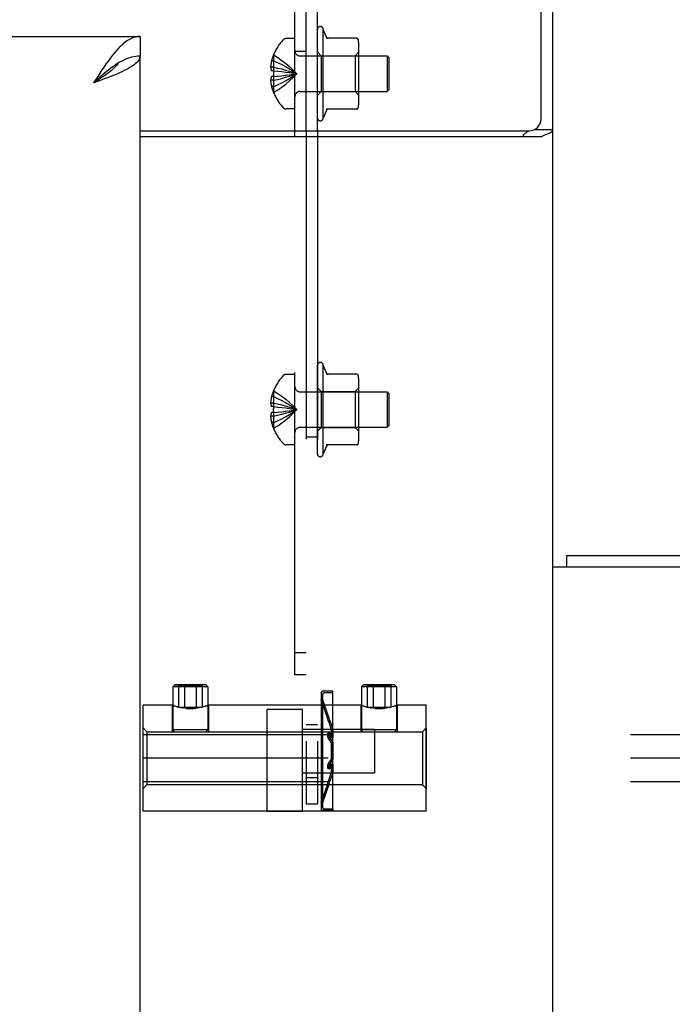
# Model space of a CAD drawing. Header units: inches. Extents: x 0 to 291, y 0 to 188.
# Tile 48 of 113: x 118.64 to 122.1, y 131.03 to 136.25. Entities that reach past the tile are written whole.
import ezdxf

# ---------------------------------------------------------------- set-up
doc = ezdxf.new("R2010")
doc.units = ezdxf.units.IN
doc.header["$LTSCALE"] = 16.018896
doc.header["$MEASUREMENT"] = 0
doc.linetypes.add('HIDDEN', pattern=[0.2, 0.1, -0.1])
doc.layers.get('0').update_dxf_attribs({"linetype": 'CONTINUOUS'})
doc.layers.add('02___PRT_ALL_AXES', color=7, linetype='CONTINUOUS')
doc.layers.add('DEFAULT_2', color=8, linetype='HIDDEN')

msp = doc.modelspace()

# ---------------------------------------------------------------- linework, layer by layer
at = {"color": 7, "linetype": 'Continuous'}
for p, q in [((121.4042, 135.7223), (121.4042, 138.9098)), ((121.4667, 133.3468), (121.4667, 138.7848)), ((119.2792, 136.1598), (119.2792, 136.0558)), ((119.1784, 136.0273), (119.1672, 136.021)), ((119.2792, 135.6598), (121.3417, 135.6598)), ((120.0995, 135.6285), (120.0995, 135.6598)), ((120.1595, 135.6598), (120.1595, 135.6285)), ((120.2195, 135.6598), (120.2195, 135.6285)), ((121.3691, 135.6662), (121.4667, 135.6662)), ((121.4061, 135.6285), (119.2792, 135.6285)), ((121.5417, 133.3468), (121.5417, 133.4098))]:
    msp.add_line(p, q, dxfattribs=at)
at = {"color": 3, "linetype": 'Continuous'}
for p, q in [((82.3417, 136.1598), (119.2792, 136.1598)), ((119.2792, 61.7638), (119.2792, 136.0558)), ((119.0649, 135.9251), (119.0327, 135.9133)), ((121.5417, 133.4098), (136.3917, 133.4098)), ((121.4667, 98.9728), (121.4667, 133.3468)), ((124.0997, 133.3468), (121.4667, 133.3468))]:
    msp.add_line(p, q, dxfattribs=at)
for points in [[(119.2792, 136.1598), (119.268, 136.1591), (119.2568, 136.1573), (119.2456, 136.1541), (119.2344, 136.1498), (119.2232, 136.1442), (119.212, 136.1375), (119.2008, 136.1296), (119.1896, 136.1206), (119.1784, 136.1106), (119.1672, 136.0996), (119.156, 136.0876), (119.1448, 136.0747), (119.1336, 136.061)], [(119.1336, 136.061), (119.1223, 136.0465), (119.1111, 136.0314), (119.0999, 136.0157), (119.0887, 135.9994), (119.0775, 135.9827), (119.0663, 135.9657), (119.0551, 135.9483), (119.0439, 135.9308), (119.0327, 135.9133)], [(119.2792, 136.0558), (119.2787, 136.0498), (119.2771, 136.0439), (119.2745, 136.0379), (119.2708, 136.032), (119.2661, 136.0261), (119.2604, 136.0201), (119.2538, 136.0142), (119.2462, 136.0083), (119.2377, 136.0023), (119.2283, 135.9964), (119.218, 135.9904), (119.207, 135.9845), (119.1952, 135.9786), (119.1828, 135.9726)], [(119.1828, 135.9726), (119.1697, 135.9667), (119.156, 135.9608), (119.1417, 135.9548), (119.127, 135.9489), (119.1119, 135.9429), (119.0965, 135.937), (119.0808, 135.9311), (119.0649, 135.9251)], [(121.325, 135.6498), (121.3295, 135.6525), (121.3317, 135.6539), (121.3339, 135.6554), (121.3359, 135.6569), (121.3377, 135.6584), (121.339, 135.6598)], [(121.3114, 135.6285), (121.3111, 135.6305), (121.311, 135.6324), (121.3111, 135.6343), (121.3115, 135.636), (121.3122, 135.6377), (121.313, 135.6394), (121.3142, 135.641), (121.3156, 135.6427), (121.3172, 135.6442), (121.3189, 135.6457), (121.3208, 135.6471), (121.3229, 135.6484), (121.325, 135.6498)]]:
    msp.add_lwpolyline(points, dxfattribs=at)
at = {"color": 7, "linetype": 'Continuous'}
for points in [[(119.2792, 136.0558), (119.268, 136.0554), (119.2568, 136.0543), (119.2456, 136.0525), (119.2344, 136.05), (119.2232, 136.0468), (119.212, 136.0429), (119.2008, 136.0383), (119.1896, 136.0331), (119.1784, 136.0273)], [(119.1672, 136.021), (119.156, 136.014), (119.1448, 136.0066), (119.1336, 135.9987), (119.1223, 135.9903), (119.1111, 135.9816), (119.0999, 135.9725), (119.0887, 135.9631), (119.0775, 135.9534), (119.0663, 135.9436), (119.0551, 135.9335), (119.0439, 135.9234), (119.0327, 135.9133)], [(119.1633, 136.0186), (119.1597, 136.013), (119.1542, 136.0059), (119.148, 135.9988), (119.1411, 135.9916), (119.1335, 135.9845), (119.1253, 135.9774), (119.1165, 135.9703), (119.1072, 135.9631), (119.0974, 135.956), (119.0872, 135.9489), (119.0767, 135.9418), (119.066, 135.9346), (119.055, 135.9275), (119.0439, 135.9204), (119.0327, 135.9133)], [(121.4277, 135.6395), (121.4354, 135.6424), (121.4391, 135.6439), (121.4427, 135.6453), (121.4462, 135.6468), (121.4493, 135.6482), (121.4522, 135.6497), (121.455, 135.6512), (121.4575, 135.6528), (121.4598, 135.6544), (121.4617, 135.656), (121.4632, 135.6576), (121.4645, 135.6592), (121.4655, 135.6609), (121.4661, 135.6626), (121.4666, 135.6643), (121.4667, 135.6662)], [(121.4061, 135.6285), (121.4081, 135.6301), (121.4106, 135.6317), (121.4135, 135.6333), (121.4166, 135.6348), (121.4201, 135.6364), (121.4238, 135.6379), (121.4277, 135.6395)]]:
    msp.add_lwpolyline(points, dxfattribs=at)
msp.add_arc((121.3417, 135.7223), 0.0625, 270, 360, dxfattribs=at)
at = {"layer": '02___PRT_ALL_AXES', "color": 8, "linetype": 'HIDDEN'}
for p, q in [((120.2195, 135.7275), (120.2195, 136.1975)), ((120.2495, 135.7275), (120.2495, 136.1975)), ((120.2671, 136.1565), (120.2495, 136.1975)), ((120.2671, 135.7686), (120.2495, 135.7275)), ((120.2195, 133.9475), (120.2195, 134.4175)), ((120.2495, 133.9475), (120.2495, 134.4175)), ((120.2671, 134.3765), (120.2495, 134.4175)), ((120.2671, 133.9886), (120.2495, 133.9475)), ((119.4525, 132.7137), (119.4525, 132.4853)), ((119.639, 132.7137), (119.639, 132.4853)), ((120.3015, 132.6898), (120.2485, 132.6898)), ((120.3015, 132.6818), (120.3015, 132.6898)), ((120.4525, 132.7137), (120.4525, 132.4853)), ((120.639, 132.7137), (120.639, 132.4853)), ((120.2736, 132.5439), (120.2387, 132.6467)), ((120.2465, 132.0988), (120.2465, 132.6488)), ((120.2812, 132.5465), (120.2465, 132.6488)), ((120.3015, 132.6818), (120.2565, 132.6818)), ((120.3015, 132.0658), (120.3015, 132.6818)), ((119.2957, 132.0538), (119.2957, 132.6158)), ((119.4492, 132.6158), (119.2957, 132.6158)), ((119.4492, 132.6158), (119.4492, 132.4753)), ((119.451, 132.6151), (119.4533, 132.6144)), ((119.4605, 132.6121), (119.4652, 132.6107)), ((119.4992, 132.6027), (119.5076, 132.6014)), ((119.6002, 132.6042), (119.5922, 132.6027)), ((119.6076, 132.6058), (119.6002, 132.6042)), ((119.6145, 132.6075), (119.6076, 132.6058)), ((119.6207, 132.6091), (119.6144, 132.6075)), ((119.6207, 132.6091), (119.6262, 132.6107)), ((119.6422, 132.6158), (119.6404, 132.6151)), ((119.6417, 132.6156), (119.6422, 132.6158)), ((119.6422, 132.6158), (119.6422, 132.4753)), ((120.4492, 132.6158), (119.6422, 132.6158)), ((119.952, 132.0538), (119.952, 132.5938)), ((120.1395, 132.5938), (119.952, 132.5938)), ((120.1395, 132.0538), (120.1395, 132.5938)), ((120.4492, 132.6158), (120.4492, 132.4753)), ((120.451, 132.6151), (120.4533, 132.6144)), ((120.4605, 132.6121), (120.4652, 132.6107)), ((120.4992, 132.6027), (120.5076, 132.6014)), ((120.6002, 132.6042), (120.5922, 132.6027)), ((120.6076, 132.6058), (120.6002, 132.6042)), ((120.6145, 132.6075), (120.6076, 132.6058)), ((120.6207, 132.6091), (120.6144, 132.6075)), ((120.6207, 132.6091), (120.6262, 132.6107)), ((120.6422, 132.6158), (120.6404, 132.6151)), ((120.6417, 132.6156), (120.6422, 132.6158)), ((120.6422, 132.6158), (120.6422, 132.4753)), ((120.7957, 132.6158), (120.6422, 132.6158)), ((120.7957, 132.0538), (120.7957, 132.6158)), ((120.1395, 132.4893), (120.5215, 132.4893)), ((120.5215, 132.4893), (120.5215, 132.2583)), ((119.4492, 132.4753), (120.6422, 132.4753)), ((120.1395, 132.3348), (119.952, 132.3348)), ((120.1395, 132.2583), (120.5215, 132.2583)), ((120.2736, 132.2036), (120.2387, 132.1009)), ((120.2812, 132.201), (120.2465, 132.0988)), ((120.3015, 132.0658), (120.2565, 132.0658)), ((120.3015, 132.0658), (120.3015, 132.0578)), ((120.7957, 132.0538), (119.2957, 132.0538)), ((120.3015, 132.0578), (120.2485, 132.0578))]:
    msp.add_line(p, q, dxfattribs=at)
for points in [[(119.5357, 132.5989), (119.5261, 132.5994), (119.5167, 132.6003), (119.5077, 132.6014), (119.4992, 132.6027), (119.4912, 132.6042), (119.4838, 132.6058), (119.477, 132.6075), (119.4708, 132.6091), (119.4653, 132.6107), (119.4605, 132.6121), (119.4565, 132.6133), (119.4534, 132.6144), (119.4511, 132.6151), (119.4492, 132.6158)], [(119.4708, 132.6091), (119.477, 132.6075), (119.4838, 132.6058), (119.4912, 132.6042)], [(119.5261, 132.5994), (119.5357, 132.5989), (119.5457, 132.5987)], [(119.5923, 132.6027), (119.5837, 132.6014), (119.5747, 132.6003), (119.5653, 132.5994), (119.5557, 132.5989), (119.5457, 132.5987)], [(119.5457, 132.5987), (119.5557, 132.5989), (119.5654, 132.5994), (119.5748, 132.6003), (119.5838, 132.6014)], [(119.6309, 132.6121), (119.6261, 132.6107), (119.6206, 132.6091)], [(119.6404, 132.6151), (119.6381, 132.6144), (119.6349, 132.6133), (119.6309, 132.6121)], [(119.6309, 132.6121), (119.6349, 132.6133), (119.6381, 132.6144), (119.6404, 132.6151)], [(120.5357, 132.5989), (120.5261, 132.5994), (120.5167, 132.6003), (120.5077, 132.6014), (120.4992, 132.6027), (120.4912, 132.6042), (120.4838, 132.6058), (120.477, 132.6075), (120.4708, 132.6091), (120.4653, 132.6107), (120.4605, 132.6121), (120.4565, 132.6133), (120.4534, 132.6144), (120.4511, 132.6151), (120.4492, 132.6158)], [(120.4708, 132.6091), (120.477, 132.6075), (120.4838, 132.6058), (120.4912, 132.6042)], [(120.5261, 132.5994), (120.5357, 132.5989), (120.5457, 132.5987)], [(120.5923, 132.6027), (120.5837, 132.6014), (120.5747, 132.6003), (120.5653, 132.5994), (120.5557, 132.5989), (120.5457, 132.5987)], [(120.5457, 132.5987), (120.5557, 132.5989), (120.5654, 132.5994), (120.5748, 132.6003), (120.5838, 132.6014)], [(120.6309, 132.6121), (120.6261, 132.6107), (120.6206, 132.6091)], [(120.6404, 132.6151), (120.6381, 132.6144), (120.6349, 132.6133), (120.6309, 132.6121)], [(120.6309, 132.6121), (120.6349, 132.6133), (120.6381, 132.6144), (120.6404, 132.6151)]]:
    msp.add_lwpolyline(points, dxfattribs=at)
for centre, start, end in [((120.2345, 136.1975), 0.0001, 180), ((120.2345, 135.7275), 180, 359.9999), ((120.2345, 134.4175), 0.0001, 180), ((120.2345, 133.9475), 180, 359.9999)]:
    msp.add_arc(centre, 0.015, start, end, dxfattribs=at)
at = {"layer": 'DEFAULT_2', "color": 8, "linetype": 'HIDDEN'}
for p, q in [((120.0995, 135.6598), (120.0995, 138.027)), ((120.1595, 135.6598), (120.1595, 138.027)), ((120.2195, 135.6598), (120.2195, 137.3425)), ((120.0995, 136.149), (120.0529, 136.149)), ((120.4259, 136.15), (120.2662, 136.15)), ((120.1595, 136.0808), (120.0995, 136.0808)), ((120.2395, 136.0575), (120.2195, 136.0775)), ((120.4185, 136.0575), (120.4385, 136.0775)), ((120.4385, 135.8108), (120.4385, 136.1142)), ((119.9861, 136.031), (119.9761, 136.031)), ((119.9865, 136.0618), (119.9861, 136.062)), ((119.9861, 136.0608), (119.9865, 136.0618)), ((119.9861, 136.0608), (119.9861, 135.978)), ((120.1277, 136.0565), (120.5895, 136.0565)), ((120.2395, 136.0575), (120.2395, 135.8675)), ((120.2395, 136.0575), (120.4185, 136.0575)), ((120.4185, 136.0575), (120.4185, 135.8675)), ((120.5895, 136.0565), (120.5895, 135.8685)), ((120.5995, 136.0465), (120.5895, 136.0565)), ((120.5995, 135.8785), (120.5995, 136.0465)), ((119.9861, 135.9974), (119.9712, 135.9974)), ((119.9861, 135.978), (119.9761, 135.978)), ((119.9861, 135.978), (119.9865, 135.978)), ((119.9861, 135.978), (120.0086, 135.9758)), ((119.9861, 135.9276), (119.9712, 135.9276)), ((119.9861, 135.947), (119.9761, 135.947)), ((119.9861, 135.947), (120.0086, 135.9492)), ((119.9861, 135.947), (119.9861, 135.8642)), ((119.9865, 135.947), (119.9861, 135.947)), ((119.9865, 135.947), (119.9863, 135.9522)), ((120.0083, 135.9491), (120.0301, 135.9515)), ((120.0298, 135.9515), (120.051, 135.954)), ((120.0508, 135.954), (120.0713, 135.9566)), ((119.9861, 135.894), (119.9761, 135.894)), ((120.1277, 135.8685), (120.5895, 135.8685)), ((120.2395, 135.8675), (120.2195, 135.8475)), ((120.2395, 135.8675), (120.4185, 135.8675)), ((120.4185, 135.8675), (120.4385, 135.8475)), ((120.5995, 135.8785), (120.5895, 135.8685)), ((119.9865, 135.8632), (119.9861, 135.8642)), ((119.9865, 135.8632), (119.9861, 135.863)), ((120.0995, 135.776), (120.0529, 135.776)), ((120.4259, 135.775), (120.2662, 135.775)), ((120.0995, 132.777), (120.0995, 135.6285)), ((120.1595, 135.6285), (120.1595, 132.0925)), ((120.2195, 135.6285), (120.2195, 132.0925)), ((120.0995, 134.369), (120.0529, 134.369)), ((120.4259, 134.37), (120.2662, 134.37)), ((120.4385, 134.0308), (120.4385, 134.3342)), ((119.9861, 134.251), (119.9761, 134.251)), ((119.9865, 134.2818), (119.9861, 134.282)), ((119.9861, 134.2808), (119.9865, 134.2818)), ((119.9861, 134.2808), (119.9861, 134.198)), ((120.1277, 134.2765), (120.5895, 134.2765)), ((120.2395, 134.2775), (120.2195, 134.2975)), ((120.2395, 134.2775), (120.2395, 134.0875)), ((120.2395, 134.2775), (120.4185, 134.2775)), ((120.4185, 134.2775), (120.4385, 134.2975)), ((120.4185, 134.2775), (120.4185, 134.0875)), ((120.5895, 134.2765), (120.5895, 134.0885)), ((120.5995, 134.2665), (120.5895, 134.2765)), ((120.5995, 134.0985), (120.5995, 134.2665)), ((119.9861, 134.2174), (119.9712, 134.2174)), ((119.9861, 134.198), (119.9761, 134.198)), ((119.9861, 134.198), (119.9865, 134.198)), ((119.9861, 134.198), (120.0086, 134.1958)), ((119.9861, 134.1476), (119.9712, 134.1476)), ((119.9861, 134.167), (119.9761, 134.167)), ((119.9861, 134.1773), (119.9863, 134.1722)), ((119.9861, 134.167), (120.0086, 134.1692)), ((119.9861, 134.167), (119.9861, 134.0842)), ((119.9865, 134.167), (119.9861, 134.167)), ((119.9865, 134.167), (119.9863, 134.1722)), ((120.0083, 134.1691), (120.0301, 134.1715)), ((120.0298, 134.1715), (120.051, 134.174)), ((120.0508, 134.174), (120.0713, 134.1766)), ((119.9861, 134.114), (119.9761, 134.114)), ((120.5995, 134.0985), (120.5895, 134.0885)), ((119.9865, 134.0832), (119.9861, 134.0842)), ((119.9865, 134.0832), (119.9861, 134.083)), ((120.1277, 134.0885), (120.5895, 134.0885)), ((120.2395, 134.0875), (120.2195, 134.0675)), ((120.2395, 134.0875), (120.4185, 134.0875)), ((120.4185, 134.0875), (120.4385, 134.0675)), ((120.0995, 133.996), (120.0529, 133.996)), ((120.1595, 134.0388), (120.2195, 134.0388)), ((120.4259, 133.995), (120.2662, 133.995)), ((120.1595, 132.8933), (120.0995, 132.8933)), ((120.1595, 132.777), (120.0995, 132.777)), ((119.4638, 132.7237), (119.4525, 132.7137)), ((119.639, 132.7137), (119.4525, 132.7137)), ((119.6276, 132.7237), (119.4638, 132.7237)), ((119.4638, 132.7237), (119.4834, 132.7214)), ((119.4834, 132.7214), (119.4834, 132.6053)), ((119.5145, 132.7214), (119.5145, 132.6053)), ((119.5769, 132.7214), (119.5769, 132.6053)), ((119.6276, 132.7237), (119.6081, 132.7214)), ((119.6081, 132.7214), (119.6081, 132.6053)), ((119.6276, 132.7237), (119.639, 132.7137)), ((120.4638, 132.7237), (120.4525, 132.7137)), ((120.639, 132.7137), (120.4525, 132.7137)), ((120.6276, 132.7237), (120.4638, 132.7237)), ((120.4638, 132.7237), (120.4834, 132.7214)), ((120.4834, 132.7214), (120.4834, 132.6053)), ((120.5145, 132.7214), (120.5145, 132.6053)), ((120.5769, 132.7214), (120.5769, 132.6053)), ((120.6276, 132.7237), (120.6081, 132.7214)), ((120.6081, 132.7214), (120.6081, 132.6053)), ((120.6276, 132.7237), (120.639, 132.7137)), ((120.2385, 132.6798), (120.2385, 132.0678)), ((120.2385, 132.6483), (120.2387, 132.6467)), ((120.2465, 132.6718), (120.2465, 132.0758)), ((119.4834, 132.6053), (119.6081, 132.6053)), ((120.4834, 132.6053), (120.6081, 132.6053)), ((120.2811, 132.5466), (120.2736, 132.5441)), ((120.2736, 132.5441), (120.2738, 132.5435)), ((120.2757, 132.5373), (120.2747, 132.5406)), ((120.277, 132.5334), (120.2757, 132.5374)), ((120.2777, 132.5313), (120.2763, 132.5355)), ((120.2784, 132.5291), (120.277, 132.5334)), ((120.2777, 132.5313), (120.2929, 132.4862)), ((120.2816, 132.5453), (120.2811, 132.5466)), ((120.2811, 132.5466), (120.2812, 132.5465)), ((120.2827, 132.5416), (120.2815, 132.5454)), ((120.2839, 132.538), (120.2827, 132.5416)), ((120.2852, 132.5338), (120.2839, 132.538)), ((120.286, 132.5316), (120.2845, 132.536)), ((120.2852, 132.5338), (120.3005, 132.4887)), ((119.2957, 132.1743), (119.2957, 132.4953)), ((119.3157, 132.4753), (119.2957, 132.4953)), ((119.639, 132.4853), (119.4525, 132.4853)), ((119.4625, 132.4753), (119.4525, 132.4853)), ((119.629, 132.4753), (119.639, 132.4853)), ((120.1595, 132.5143), (120.2195, 132.5143)), ((120.2929, 132.4862), (120.3005, 132.4887)), ((120.2929, 132.4862), (120.2929, 132.443)), ((120.3005, 132.4887), (120.3005, 132.4445)), ((120.639, 132.4853), (120.4525, 132.4853)), ((120.4625, 132.4753), (120.4525, 132.4853)), ((120.629, 132.4753), (120.639, 132.4853)), ((120.7757, 132.4753), (120.7957, 132.4953)), ((120.7957, 132.4953), (120.7957, 132.1743)), ((136.2957, 132.4598), (119.2957, 132.4598)), ((119.3157, 132.4753), (119.3157, 132.1943)), ((119.3157, 132.4753), (119.629, 132.4753)), ((120.2747, 132.4487), (120.2743, 132.451)), ((120.2752, 132.4466), (120.2747, 132.4488)), ((120.2757, 132.4447), (120.2751, 132.4468)), ((120.2833, 132.4679), (120.2757, 132.4664)), ((120.2833, 132.4679), (120.2757, 132.4664)), ((120.2763, 132.4428), (120.2757, 132.4447)), ((120.277, 132.4411), (120.2763, 132.4429)), ((120.277, 132.4411), (120.2777, 132.4397)), ((120.2777, 132.4654), (120.2784, 132.4644)), ((120.2784, 132.4384), (120.2777, 132.4397)), ((120.2784, 132.4644), (120.2929, 132.443)), ((120.2784, 132.4384), (120.2929, 132.417)), ((120.2819, 132.452), (120.2815, 132.4543)), ((120.2823, 132.4498), (120.2818, 132.4521)), ((120.2827, 132.4478), (120.2822, 132.45)), ((120.2833, 132.4458), (120.2827, 132.4479)), ((120.2839, 132.4439), (120.2833, 132.4459)), ((120.2846, 132.4422), (120.2839, 132.444)), ((120.2846, 132.4422), (120.2852, 132.4407)), ((120.2852, 132.4668), (120.286, 132.4659)), ((120.286, 132.4395), (120.2852, 132.4408)), ((120.286, 132.4659), (120.3005, 132.4445)), ((120.286, 132.4395), (120.3005, 132.418)), ((120.2929, 132.443), (120.3005, 132.4445)), ((120.4625, 132.4753), (120.7757, 132.4753)), ((120.7757, 132.4753), (120.7757, 132.1943)), ((120.2929, 132.417), (120.3005, 132.418)), ((120.2929, 132.417), (120.2929, 132.3305)), ((120.3005, 132.418), (120.3005, 132.3296)), ((136.2957, 132.3348), (119.2957, 132.3348)), ((120.2929, 132.3305), (120.2784, 132.3091)), ((120.3005, 132.3296), (120.286, 132.308)), ((120.2929, 132.3305), (120.3005, 132.3296)), ((120.2737, 132.2924), (120.274, 132.2946)), ((120.274, 132.2944), (120.2743, 132.2967)), ((120.2743, 132.2966), (120.2747, 132.2988)), ((120.2747, 132.2987), (120.2752, 132.3009)), ((120.2751, 132.3008), (120.2757, 132.3029)), ((120.2757, 132.3028), (120.2763, 132.3047)), ((120.2757, 132.2811), (120.2833, 132.2797)), ((120.2757, 132.2811), (120.2833, 132.2797)), ((120.2777, 132.3078), (120.2784, 132.3091)), ((120.2784, 132.2831), (120.2777, 132.2822)), ((120.2929, 132.3046), (120.2784, 132.2831)), ((120.2813, 132.2911), (120.2816, 132.2934)), ((120.2815, 132.2932), (120.2819, 132.2956)), ((120.2818, 132.2954), (120.2823, 132.2977)), ((120.2822, 132.2975), (120.2827, 132.2998)), ((120.2827, 132.2996), (120.2833, 132.3017)), ((120.2833, 132.3017), (120.2839, 132.3036)), ((120.2852, 132.3068), (120.286, 132.308)), ((120.286, 132.2816), (120.2852, 132.2807)), ((120.3005, 132.303), (120.286, 132.2816)), ((120.2929, 132.3046), (120.2929, 132.2613)), ((120.2929, 132.3046), (120.3005, 132.303)), ((120.3005, 132.303), (120.3005, 132.2588)), ((120.1595, 132.2333), (120.2195, 132.2333)), ((120.2777, 132.2162), (120.2757, 132.2102)), ((120.2784, 132.2185), (120.277, 132.2141)), ((120.2929, 132.2613), (120.2777, 132.2162)), ((120.286, 132.2159), (120.2845, 132.2115)), ((120.3005, 132.2588), (120.2852, 132.2137)), ((120.2929, 132.2613), (120.3005, 132.2588)), ((136.2957, 132.2098), (119.2957, 132.2098)), ((119.3157, 132.1943), (119.2957, 132.1743)), ((120.7757, 132.1943), (119.3157, 132.1943)), ((120.2736, 132.2035), (120.2743, 132.2058)), ((120.2736, 132.2035), (120.2811, 132.2009)), ((120.274, 132.2047), (120.2752, 132.2085)), ((120.2751, 132.2084), (120.2763, 132.2121)), ((120.2811, 132.2009), (120.2819, 132.2032)), ((120.2815, 132.2021), (120.2827, 132.206)), ((120.2827, 132.2059), (120.2839, 132.2095)), ((120.2839, 132.2095), (120.2852, 132.2137)), ((120.7757, 132.1943), (120.7957, 132.1743)), ((120.1595, 132.0925), (120.2195, 132.0925)), ((120.2385, 132.0993), (120.2387, 132.1009)), ((119.952, 132.0538), (120.1395, 132.0538))]:
    msp.add_line(p, q, dxfattribs=at)
for points in [[(119.9761, 136.031), (119.9751, 136.0266), (119.9742, 136.0222), (119.9734, 136.0179), (119.9728, 136.0137), (119.9722, 136.0096), (119.9718, 136.0055), (119.9714, 136.0014), (119.9712, 135.9974)], [(119.9861, 136.031), (120.0083, 136.0216), (120.0298, 136.0113), (120.0508, 136.0003), (120.0711, 135.9885), (120.0909, 135.9759), (120.1101, 135.9625)], [(119.9865, 136.0618), (120.0086, 136.0481), (120.0301, 136.0332), (120.051, 136.0173), (120.0713, 136.0002), (120.091, 135.9819), (120.1101, 135.9625)], [(119.9712, 135.9974), (119.9716, 135.9942), (119.9721, 135.991), (119.9729, 135.9877), (119.9738, 135.9845), (119.9748, 135.9812), (119.9761, 135.978)], [(119.9861, 135.9974), (120.0083, 135.9926), (120.0298, 135.9874), (120.0508, 135.9818), (120.0711, 135.9758), (120.0909, 135.9693), (120.1101, 135.9625)], [(119.9865, 135.978), (119.9863, 135.9728), (119.9861, 135.9677), (119.9861, 135.9625), (119.9861, 135.9573), (119.9863, 135.9522)], [(120.0083, 135.9759), (120.0301, 135.9735), (120.051, 135.971), (120.0713, 135.9684), (120.091, 135.9655), (120.1101, 135.9625)], [(120.0298, 135.9736), (120.0508, 135.9711), (120.0711, 135.9684), (120.0909, 135.9655), (120.1101, 135.9625)], [(119.9761, 135.947), (119.9748, 135.9438), (119.9738, 135.9405), (119.9729, 135.9373), (119.9721, 135.9341), (119.9716, 135.9308), (119.9712, 135.9276)], [(119.9712, 135.9276), (119.9714, 135.9236), (119.9718, 135.9195), (119.9722, 135.9155), (119.9728, 135.9113), (119.9734, 135.9071), (119.9742, 135.9028), (119.9751, 135.8985), (119.9761, 135.894)], [(119.9861, 135.894), (120.0083, 135.9035), (120.0298, 135.9137), (120.0508, 135.9247), (120.0711, 135.9365), (120.0909, 135.9491), (120.1101, 135.9625)], [(119.9861, 135.9276), (120.0083, 135.9324), (120.0298, 135.9376), (120.0508, 135.9433), (120.0711, 135.9493), (120.0909, 135.9557), (120.1101, 135.9625)], [(119.9865, 135.8632), (120.0086, 135.8769), (120.0301, 135.8918), (120.051, 135.9078), (120.0713, 135.9249), (120.091, 135.9431), (120.1101, 135.9625)], [(120.0711, 135.9566), (120.0909, 135.9595), (120.1101, 135.9625)], [(120.0713, 135.9566), (120.091, 135.9595), (120.1101, 135.9625)], [(119.9761, 134.251), (119.9751, 134.2466), (119.9742, 134.2422), (119.9734, 134.2379), (119.9728, 134.2337), (119.9722, 134.2296), (119.9718, 134.2255), (119.9714, 134.2214), (119.9712, 134.2174)], [(119.9861, 134.251), (120.0083, 134.2416), (120.0298, 134.2313), (120.0508, 134.2203), (120.0711, 134.2085), (120.0909, 134.1959), (120.1101, 134.1825)], [(119.9865, 134.2818), (120.0086, 134.2681), (120.0301, 134.2532), (120.051, 134.2373), (120.0713, 134.2202), (120.091, 134.2019), (120.1101, 134.1825)], [(119.9712, 134.2174), (119.9716, 134.2142), (119.9721, 134.211), (119.9729, 134.2077), (119.9738, 134.2045), (119.9748, 134.2012), (119.9761, 134.198)], [(119.9861, 134.2174), (120.0083, 134.2126), (120.0298, 134.2074), (120.0508, 134.2018), (120.0711, 134.1958), (120.0909, 134.1893), (120.1101, 134.1825)], [(119.9865, 134.198), (119.9863, 134.1928), (119.9861, 134.1877)], [(119.9761, 134.167), (119.9748, 134.1638), (119.9738, 134.1605), (119.9729, 134.1573), (119.9721, 134.1541), (119.9716, 134.1508), (119.9712, 134.1476)], [(119.9712, 134.1476), (119.9714, 134.1436), (119.9718, 134.1395), (119.9722, 134.1355), (119.9728, 134.1313), (119.9734, 134.1271), (119.9742, 134.1228), (119.9751, 134.1185), (119.9761, 134.114)], [(119.9861, 134.1773), (119.9861, 134.1825), (119.9861, 134.1877)], [(119.9861, 134.114), (120.0083, 134.1235), (120.0298, 134.1337), (120.0508, 134.1447), (120.0711, 134.1565), (120.0909, 134.1691), (120.1101, 134.1825)], [(119.9861, 134.1476), (120.0083, 134.1524), (120.0298, 134.1576), (120.0508, 134.1633), (120.0711, 134.1693), (120.0909, 134.1757), (120.1101, 134.1825)], [(119.9865, 134.0832), (120.0086, 134.0969), (120.0301, 134.1118), (120.051, 134.1278), (120.0713, 134.1449), (120.091, 134.1631), (120.1101, 134.1825)], [(120.0083, 134.1959), (120.0301, 134.1935), (120.051, 134.191), (120.0713, 134.1884), (120.091, 134.1855), (120.1101, 134.1825)], [(120.0298, 134.1936), (120.0508, 134.1911), (120.0711, 134.1884), (120.0909, 134.1855), (120.1101, 134.1825)], [(120.0711, 134.1766), (120.0909, 134.1795), (120.1101, 134.1825)], [(120.0713, 134.1766), (120.091, 134.1795), (120.1101, 134.1825)], [(119.4834, 132.7214), (119.4844, 132.7213), (119.4855, 132.7212), (119.4866, 132.7211), (119.4876, 132.721)], [(119.4909, 132.7208), (119.4898, 132.7209), (119.4887, 132.7209), (119.4876, 132.721)], [(119.4909, 132.7208), (119.4919, 132.7208), (119.493, 132.7207), (119.494, 132.7207), (119.4951, 132.7206), (119.4962, 132.7206), (119.4973, 132.7206), (119.4985, 132.7206), (119.4997, 132.7206), (119.5011, 132.7206), (119.5025, 132.7206), (119.504, 132.7207), (119.5056, 132.7207), (119.5073, 132.7208), (119.509, 132.7209), (119.5108, 132.7211), (119.5126, 132.7212), (119.5145, 132.7214)], [(119.5073, 132.7208), (119.5056, 132.7207), (119.504, 132.7207), (119.5025, 132.7206), (119.5011, 132.7206), (119.4997, 132.7206), (119.4985, 132.7206), (119.4973, 132.7206), (119.4962, 132.7206), (119.4951, 132.7206), (119.494, 132.7207), (119.493, 132.7207)], [(119.5145, 132.7214), (119.5126, 132.7212), (119.5108, 132.7211), (119.509, 132.7209)], [(119.5889, 132.7206), (119.5874, 132.7207), (119.5858, 132.7207), (119.5841, 132.7208), (119.5824, 132.7209), (119.5806, 132.7211), (119.5788, 132.7212), (119.5769, 132.7214)], [(119.5769, 132.7214), (119.5788, 132.7212), (119.5806, 132.7211), (119.5824, 132.7209), (119.5841, 132.7208), (119.5858, 132.7207), (119.5874, 132.7207), (119.5889, 132.7206), (119.5904, 132.7206), (119.5917, 132.7206), (119.5929, 132.7206), (119.5941, 132.7206), (119.5953, 132.7206), (119.5963, 132.7206), (119.5974, 132.7207), (119.5985, 132.7207), (119.5995, 132.7208), (119.6006, 132.7208)], [(119.5985, 132.7207), (119.5974, 132.7207), (119.5963, 132.7206), (119.5953, 132.7206), (119.5941, 132.7206), (119.5929, 132.7206), (119.5917, 132.7206), (119.5904, 132.7206)], [(119.6038, 132.721), (119.6027, 132.7209), (119.6016, 132.7209), (119.6006, 132.7208)], [(119.6038, 132.721), (119.6049, 132.7211), (119.6059, 132.7212), (119.607, 132.7213), (119.6081, 132.7214)], [(120.4834, 132.7214), (120.4844, 132.7213), (120.4855, 132.7212), (120.4866, 132.7211), (120.4876, 132.721)], [(120.4909, 132.7208), (120.4898, 132.7209), (120.4887, 132.7209), (120.4876, 132.721)], [(120.4909, 132.7208), (120.4919, 132.7208), (120.493, 132.7207), (120.494, 132.7207), (120.4951, 132.7206), (120.4962, 132.7206), (120.4973, 132.7206), (120.4985, 132.7206), (120.4997, 132.7206), (120.5011, 132.7206), (120.5025, 132.7206), (120.504, 132.7207), (120.5056, 132.7207), (120.5073, 132.7208), (120.509, 132.7209), (120.5108, 132.7211), (120.5126, 132.7212), (120.5145, 132.7214)], [(120.5073, 132.7208), (120.5056, 132.7207), (120.504, 132.7207), (120.5025, 132.7206), (120.5011, 132.7206), (120.4997, 132.7206), (120.4985, 132.7206), (120.4973, 132.7206), (120.4962, 132.7206), (120.4951, 132.7206), (120.494, 132.7207), (120.493, 132.7207)], [(120.5145, 132.7214), (120.5126, 132.7212), (120.5108, 132.7211), (120.509, 132.7209)], [(120.5889, 132.7206), (120.5874, 132.7207), (120.5858, 132.7207), (120.5841, 132.7208), (120.5824, 132.7209), (120.5806, 132.7211), (120.5788, 132.7212), (120.5769, 132.7214)], [(120.5769, 132.7214), (120.5788, 132.7212), (120.5806, 132.7211), (120.5824, 132.7209), (120.5841, 132.7208), (120.5858, 132.7207), (120.5874, 132.7207), (120.5889, 132.7206), (120.5904, 132.7206), (120.5917, 132.7206), (120.5929, 132.7206), (120.5941, 132.7206), (120.5953, 132.7206), (120.5963, 132.7206), (120.5974, 132.7207), (120.5985, 132.7207), (120.5995, 132.7208), (120.6006, 132.7208)], [(120.5985, 132.7207), (120.5974, 132.7207), (120.5963, 132.7206), (120.5953, 132.7206), (120.5941, 132.7206), (120.5929, 132.7206), (120.5917, 132.7206), (120.5904, 132.7206)], [(120.6038, 132.721), (120.6027, 132.7209), (120.6016, 132.7209), (120.6006, 132.7208)], [(120.6038, 132.721), (120.6049, 132.7211), (120.6059, 132.7212), (120.607, 132.7213), (120.6081, 132.7214)], [(120.2747, 132.5405), (120.2736, 132.5439), (120.2736, 132.5441)], [(120.2757, 132.4664), (120.2751, 132.4661), (120.2747, 132.4655), (120.2743, 132.4646), (120.274, 132.4635), (120.2737, 132.4621), (120.2736, 132.4605), (120.2736, 132.4588), (120.2736, 132.4569), (120.2738, 132.4549), (120.274, 132.4529)], [(120.2743, 132.4508), (120.274, 132.4531), (120.2737, 132.4552), (120.2736, 132.4571), (120.2736, 132.459), (120.2736, 132.4607), (120.2738, 132.4623), (120.274, 132.4636), (120.2743, 132.4647), (120.2747, 132.4655), (120.2752, 132.4661), (120.2757, 132.4664)], [(120.2757, 132.4664), (120.2763, 132.4664), (120.277, 132.466)], [(120.2777, 132.4654), (120.277, 132.466), (120.2763, 132.4664), (120.2757, 132.4664)], [(120.2833, 132.4679), (120.2833, 132.4678), (120.2827, 132.4675), (120.2822, 132.4669), (120.2818, 132.466), (120.2815, 132.4648), (120.2813, 132.4635), (120.2812, 132.4619), (120.2811, 132.4601), (120.2812, 132.4582), (120.2813, 132.4562)], [(120.2816, 132.4541), (120.2813, 132.4564), (120.2812, 132.4584), (120.2811, 132.4603), (120.2812, 132.4621), (120.2813, 132.4636), (120.2816, 132.465), (120.2819, 132.4661), (120.2823, 132.467), (120.2827, 132.4675), (120.2833, 132.4679)], [(120.2833, 132.4679), (120.2839, 132.4678), (120.2846, 132.4675)], [(120.2852, 132.4669), (120.2845, 132.4675), (120.2839, 132.4678), (120.2833, 132.4679)], [(120.2757, 132.2811), (120.2751, 132.2814), (120.2747, 132.282), (120.2743, 132.2829), (120.274, 132.284), (120.2737, 132.2854), (120.2736, 132.287), (120.2736, 132.2887), (120.2736, 132.2906), (120.2738, 132.2926)], [(120.2737, 132.2924), (120.2736, 132.2904), (120.2736, 132.2885), (120.2736, 132.2868), (120.2738, 132.2852), (120.274, 132.2839), (120.2743, 132.2828), (120.2747, 132.282), (120.2752, 132.2814), (120.2757, 132.2811)], [(120.2757, 132.2811), (120.2763, 132.2812), (120.277, 132.2815), (120.2777, 132.2822)], [(120.277, 132.2815), (120.2763, 132.2812), (120.2757, 132.2811)], [(120.2777, 132.3078), (120.277, 132.3064), (120.2763, 132.3047)], [(120.2833, 132.2797), (120.2833, 132.2797), (120.2827, 132.28), (120.2822, 132.2806), (120.2818, 132.2815), (120.2815, 132.2827), (120.2813, 132.2841), (120.2812, 132.2857), (120.2811, 132.2874), (120.2812, 132.2893), (120.2813, 132.2914)], [(120.2813, 132.2911), (120.2812, 132.2891), (120.2811, 132.2872), (120.2812, 132.2855), (120.2813, 132.2839), (120.2816, 132.2825), (120.2819, 132.2814), (120.2823, 132.2806), (120.2827, 132.28), (120.2833, 132.2797)], [(120.2833, 132.2797), (120.2839, 132.2797), (120.2846, 132.28), (120.2852, 132.2807)], [(120.2845, 132.28), (120.2839, 132.2797), (120.2833, 132.2797)], [(120.2852, 132.3068), (120.2845, 132.3053), (120.2839, 132.3036)]]:
    msp.add_lwpolyline(points, dxfattribs=at)
for centre, radius, start, end in [((120.2283, 135.9625), 0.2618, 136.4862, 157.6643), ((120.0529, 136.129), 0.02, 90, 136.4862), ((120.2764, 136.16), 0.01, 200.8463, 270), ((120.4259, 136.14), 0.01, 11.3409, 90), ((120.2973, 136.1142), 0.1412, 0, 11.3412), ((120.1277, 136.0847), 0.0282, 180, 270), ((120.2283, 135.9625), 0.2614, 157.9106, 164.8059), ((120.2283, 135.9625), 0.2614, 195.1941, 202.0894), ((120.1277, 135.8403), 0.0282, 90, 180), ((120.2283, 135.9625), 0.2618, 202.3357, 223.5138), ((120.0529, 135.796), 0.02, 223.5138, 270), ((120.2764, 135.765), 0.01, 90, 159.1537), ((120.4259, 135.785), 0.01, 270, 348.6591), ((120.2973, 135.8108), 0.1412, 348.6588, 360), ((120.2283, 134.1825), 0.2618, 136.4862, 157.6643), ((120.0529, 134.349), 0.02, 90, 136.4862), ((120.2764, 134.38), 0.01, 200.8463, 270), ((120.4259, 134.36), 0.01, 11.3409, 90), ((120.2973, 134.3342), 0.1412, 0, 11.3412), ((120.1277, 134.3047), 0.0282, 180, 270), ((120.2283, 134.1825), 0.2614, 157.9106, 164.8059), ((120.2283, 134.1825), 0.2614, 195.1941, 202.0894), ((120.2283, 134.1825), 0.2618, 202.3357, 223.5138), ((120.1277, 134.0603), 0.0282, 90, 180), ((120.0529, 134.016), 0.02, 223.5138, 270), ((120.2764, 133.985), 0.01, 90, 159.1537), ((120.4259, 134.005), 0.01, 270, 348.6591), ((120.2973, 134.0308), 0.1412, 348.6588, 360), ((119.5457, 133.3433), 0.6227, 267.13, 272.87), ((120.2485, 132.6798), 0.01, 90, 180), ((120.5457, 133.3433), 0.6227, 267.13, 272.87), ((120.2565, 132.6718), 0.01, 90, 180), ((120.2485, 132.0678), 0.01, 180, 270), ((120.2565, 132.0758), 0.01, 180, 270)]:
    msp.add_arc(centre, radius, start, end, dxfattribs=at)

doc.saveas('drawing.dxf')
